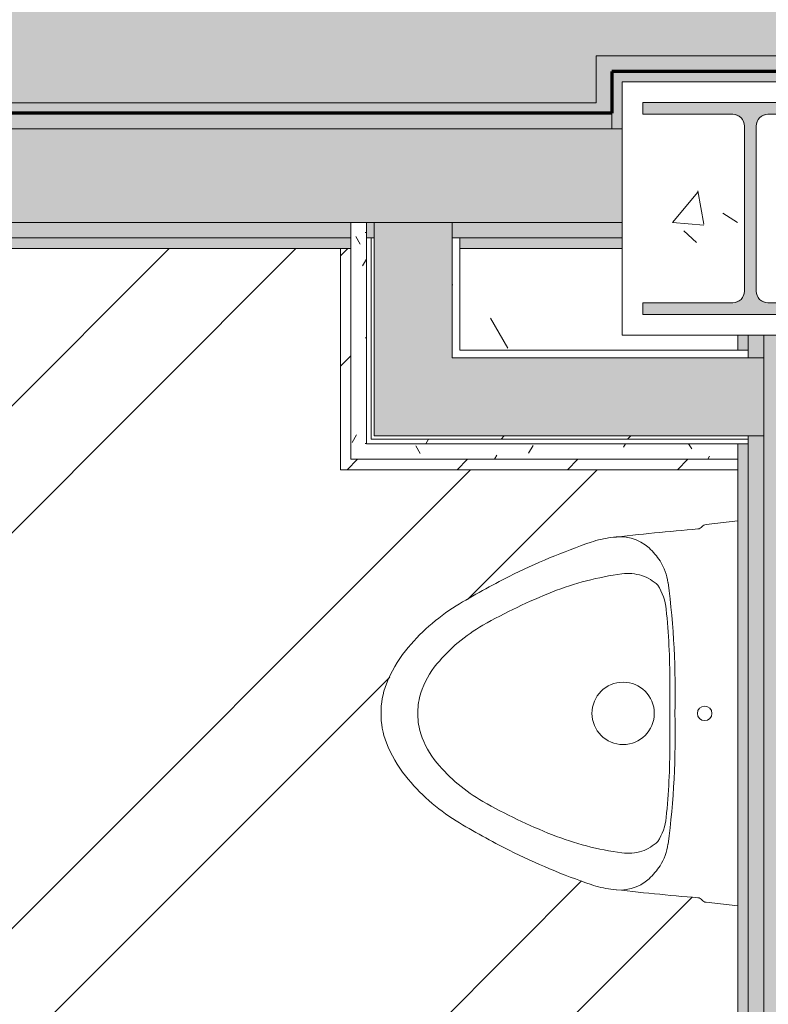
# Model space of a CAD drawing. Header units: millimetres. Extents: x -62758 to 78208, y -26429 to 33271.
# Tile 105 of 256: x -10746 to -10026, y -18370 to -17423. Entities that reach past the tile are written whole.
import ezdxf

# ---------------------------------------------------------------- set-up
doc = ezdxf.new("R2010")
doc.units = ezdxf.units.MM
for name, color, linetype, lineweight in [('A-DETL', 90, 'Continuous', 9), ('A-FLOR', 192, 'Continuous', 18), ('A-FLOR-PATT', 8, 'Continuous', 18), ('A-WALL', 113, 'Continuous', 18), ('A-WALL-PATT', 111, 'Continuous', 25), ('I-WALL', 2, 'Continuous', 18), ('P-SANR-FIXT', 6, 'Continuous', 9), ('S-COLS', 52, 'Continuous', 9)]:
    doc.layers.add(name, color=color, linetype=linetype, lineweight=lineweight)
pattern_1 = [(0, (0, 0), (406.4, 101.6), [33.528, -271.272, 33.528, -271.272, -1625.6]), (0, (0, 0), (406.4, 101.6), [-609.6, 33.528, -576.072, 33.528, -271.272, -711.2]), (0, (0, 0), (406.4, 101.6), [-1524, 33.528, -169.672, 33.528, -474.472]), (120, (152.4, 50.8), (-291.1882, 301.1527), [33.528, -271.272, 33.528, -271.272, -1625.6]), (120, (152.4, 50.8), (-291.1882, 301.1527), [-609.6, 33.528, -576.072, 33.528, -271.272, -711.2]), (120, (152.4, 50.8), (-291.1882, 301.1527), [-1524, 33.528, -169.672, 33.528, -474.472]), (240, (203.2, 254), (-115.2118, -402.7527), [33.528, -271.272, 33.528, -271.272, -1625.6]), (240, (203.2, 254), (-115.2118, -402.7527), [-609.6, 33.528, -576.072, 33.528, -271.272, -711.2]), (240, (203.2, 254), (-115.2118, -402.7527), [-1524, 33.528, -169.672, 33.528, -474.472])]
pattern_2 = [(45, (0, 0), (-251.447, 251.447), []), (45, (0, 381), (-251.447, 251.447), [])]
pattern_3 = [(45, (0, 0), (-53.033, 53.033), [])]
pattern_4 = [(0, (0, 0), (101.6, 25.4), [8.382, -67.818, 8.382, -67.818, -406.4]), (0, (0, 0), (101.6, 25.4), [-152.4, 8.382, -144.018, 8.382, -67.818, -177.8]), (0, (0, 0), (101.6, 25.4), [-381, 8.382, -42.418, 8.382, -118.618]), (120, (38.1, 12.7), (-72.797045, 75.28818), [8.382, -67.818, 8.382, -67.818, -406.4]), (120, (38.1, 12.7), (-72.797045, 75.28818), [-152.4, 8.382, -144.018, 8.382, -67.818, -177.8]), (120, (38.1, 12.7), (-72.797045, 75.28818), [-381, 8.382, -42.418, 8.382, -118.618]), (240, (50.8, 63.5), (-28.802955, -100.68818), [8.382, -67.818, 8.382, -67.818, -406.4]), (240, (50.8, 63.5), (-28.802955, -100.68818), [-152.4, 8.382, -144.018, 8.382, -67.818, -177.8]), (240, (50.8, 63.5), (-28.802955, -100.68818), [-381, 8.382, -42.418, 8.382, -118.618])]

# ---------------------------------------------------------------- blocks, each defined once
blk = doc.blocks.new('deca_mictorio-com-sifao-integrado_mictorio-medio_m_713 - M_713_17_Branco-4206251-PLANTA DE IMPERMEABILIZAÇÃO - TÉRREO')
at = {"layer": 'P-SANR-FIXT', "color": 133, "lineweight": 5}
for p, q in [((-10085.62, -17908.61), (-10054.95, -17905.13)), ((-10120.45, -18090.42), (-10120.45, -18060.42)), ((-10363.12, -18090.42), (-10363.12, -18089.05)), ((-10363.12, -18090.42), (-10363.12, -18091.79)), ((-10120.45, -18090.42), (-10120.45, -18120.42)), ((-10054.95, -18275.71), (-10085.62, -18272.22))]:
    blk.add_line(p, q, dxfattribs=at)
for centre, radius in [((-10165.45, -18090.42), 30), ((-10086.95, -18090.42), 7)]:
    blk.add_circle(centre, radius, dxfattribs=at)
for centre, radius, start, end in [((-9878.89, -20496.75), 2592.65, 94.74767, 96.60631), ((-10093.96, -17907.19), 5.82, 274.74767, 322.68674), ((-10085.01, -17914.01), 5.44, 96.4879, 142.68674), ((-9987.17, -18535.35), 644.58, 108.93745, 116.52605), ((-10166.63, -18012.33), 91.62, 96.60631, 108.93745), ((-10168.55, -17962.1), 41.69, 47.67191, 101.93149), ((-10182.89, -17977.84), 62.99, 32.74859, 47.67191), ((-10172.78, -17971.34), 50.96, 7.59272, 32.74859), ((-9974.04, -18561.65), 673.98, 116.52605, 121.50548), ((-10128.04, -18241.45), 287.9, 97.70358, 111.49634), ((-10160.79, -17999.35), 43.59, 72.17738, 97.70358), ((-10159.34, -17994.86), 38.88, 45.60804, 72.17738), ((-10904.31, -18068.85), 788.97, 358.43372, 7.59272), ((-10043.65, -18455.72), 518.2, 111.49634, 119.71), ((-10175.21, -17995.32), 51.5, 5.7291, 33.25986), ((-10228.67, -18146.24), 186.73, 121.50548, 141.56269), ((-10824.08, -18060.42), 703.62, 0, 5.7291), ((-10220.32, -18146.11), 161.72, 119.71, 140.30001), ((-10275.81, -18108.83), 126.55, 141.56269, 158.35097), ((-10279.02, -18097.38), 85.43, 140.30001, 161.88422), ((-10326.21, -18088.82), 72.32, 158.35097, 181.26675), ((-10304.48, -18089.05), 58.64, 161.88422, 180), ((-10326.21, -18092.02), 72.32, 178.73325, 201.64903), ((-10304.48, -18091.79), 58.64, 180, 198.11578), ((-10904.31, -18111.98), 788.97, 352.40728, 1.56628), ((-10279.02, -18083.46), 85.43, 198.11578, 219.69999), ((-10275.81, -18072.01), 126.55, 201.64903, 218.43731), ((-10824.08, -18120.42), 703.62, 354.2709, 0), ((-10220.32, -18034.73), 161.72, 219.69999, 240.29), ((-10228.67, -18034.6), 186.73, 218.43731, 238.49452), ((-10043.65, -17725.11), 518.2, 240.29, 248.50366), ((-10175.21, -18185.52), 51.5, 326.74014, 354.2709), ((-9974.04, -17619.18), 673.98, 238.49452, 243.47395), ((-10128.04, -17939.38), 287.9, 248.50366, 262.29642), ((-10159.34, -18185.98), 38.88, 287.82262, 314.39196), ((-10172.78, -18209.5), 50.96, 327.25141, 352.40728), ((-9987.17, -17645.49), 644.58, 243.47395, 251.06255), ((-10160.79, -18181.49), 43.59, 262.29642, 287.82262), ((-10182.89, -18202.99), 62.99, 312.32809, 327.25141), ((-10166.63, -18168.51), 91.62, 251.06255, 263.39369), ((-10168.55, -18218.74), 41.69, 258.06851, 312.32809), ((-9878.89, -15684.09), 2592.65, 263.39369, 265.25233), ((-10093.96, -18273.64), 5.82, 37.31326, 85.25233), ((-10085.01, -18266.82), 5.44, 217.31326, 263.5121)]:
    blk.add_arc(centre, radius, start, end, dxfattribs=at)
blk = doc.blocks.new('_ARQPWR_Pilar perfil I - _TP9-5763038-PLANTA DE IMPERMEABILIZAÇÃO - TÉRREO')
at = {"layer": 'S-COLS', "lineweight": 5}
blk.add_hatch(color=256, dxfattribs=at).paths.add_polyline_path([(103.5, -102), (103.04, -90.7), (16.95, -90.7), (8.96, -87.39), (5.65, -79.4), (5.65, 79.4), (8.96, 87.39), (16.95, 90.7), (103.5, 90.7), (103.04, 102), (-103.5, 102), (-103.5, 90.7), (-16.95, 90.7), (-8.93, 87.32), (-5.65, 79.4), (-5.65, -79.4), (-8.96, -87.39), (-16.95, -90.7), (-103.5, -90.7), (-103.5, -102), (103.04, -102)])
at = {"layer": 'S-COLS', "color": 130, "lineweight": 5}
for p, q in [((103.5, 102), (-103.5, 102)), ((-103.5, 102), (-103.5, 90.7)), ((103.5, 90.7), (103.5, 102)), ((-103.5, 90.7), (-16.95, 90.7)), ((16.95, 90.7), (103.5, 90.7)), ((-5.65, 79.4), (-5.65, -79.4)), ((5.65, -79.4), (5.65, 79.4)), ((-16.95, -90.7), (-103.5, -90.7)), ((-103.5, -90.7), (-103.5, -102)), ((103.5, -90.7), (16.95, -90.7)), ((103.5, -102), (103.5, -90.7)), ((-103.5, -102), (103.5, -102))]:
    blk.add_line(p, q, dxfattribs=at)
for centre, start, end in [((-16.95, 79.4), 0, 90), ((16.95, 79.4), 90, 180), ((-16.95, -79.4), 270, 0), ((16.95, -79.4), 180, 270)]:
    blk.add_arc(centre, 11.3, start, end, dxfattribs=at)
blk = doc.blocks.new('FX-PNC-PILAR-TP122 - FX-PNC-PILAR-TP01-5762289-PLANTA DE IMPERMEABILIZAÇÃO - TÉRREO')
at = {"layer": 'S-COLS', "lineweight": 5}
h = blk.add_hatch(dxfattribs=at)
h.set_pattern_fill('FP_293', color=256, style=0, pattern_type=2)
h.set_pattern_definition([(50, (163324.47, 2170.5), (364.368, -31.8783), [38.1, -419.1]), (355, (163324.47, 2170.5), (-70.486, 382.113), [30.48, -335.28]), (100.451, (163354.83, 2167.86), (293.885, 350.2334), [32.38, -356.18]), (46.184, (163324.47, 2272.1), (542.158, -84.086), [57.15, -628.65]), (96.636, (163369.65, 2265.1), (474.805, 494.855), [48.57, -534.27]), (351.184, (163324.47, 2272.1), (474.81, 494.85), [45.72, -502.92]), (21, (163375.27, 2246.7), (303.2285, -204.5305), [38.1, -419.1]), (326, (163375.27, 2246.7), (123.604, 368.376), [30.48, -335.28]), (71.451, (163400.54, 2229.67), (426.834, 163.843), [32.38, -356.18]), (37.5, (163324.47, 2170.51), (6.17665, 169.11015), [16.764, -314.452, 16.764, -323.596, -336.55]), (37.5, (163324.47, 2170.51), (6.17665, 169.11015), [-671.576, 16.764, -319.786]), (7.5, (163324.47, 2170.51), (133.6389, 200.3615), [16.764, -177.292, 16.764, -306.832, -128.27]), (7.5, (163324.47, 2170.51), (133.6389, 200.3615), [-517.652, 16.764, -111.506]), (327.5, (163211.19, 2170.51), (271.1818, -11.4584), [16.764, -110.236, 16.764, -905.256]), (327.5, (163211.19, 2170.51), (271.1818, -11.4584), [-143.764, -379.476, 16.764, -509.016]), (317.5, (163160.39, 2170.51), (296.2585, 50.8528), [16.764, -148.336, 16.764, -246.38, -373.38]), (317.5, (163160.39, 2170.51), (296.2585, 50.8528), [-428.244, 16.764, -356.616])])
h.paths.add_polyline_path([(153157.99, -15556.11), (153404.99, -15556.11), (153404.99, -15312.11), (153157.99, -15312.11), (153157.99, -15536.11)])
h.paths.add_polyline_path([(153382.02, -15536.11), (153177.99, -15536.11), (153177.99, -15524.81), (153264.54, -15524.81), (153273.07, -15520.18), (153275.84, -15513.51), (153275.84, -15354.71), (153272.53, -15346.72), (153264.54, -15343.41), (153177.99, -15343.41), (153177.99, -15332.11), (153384.99, -15332.49), (153384.52, -15343.41), (153298.44, -15343.41), (153290.42, -15346.79), (153287.14, -15357.6), (153287.14, -15513.51), (153290.44, -15521.5), (153298.44, -15524.81), (153384.99, -15524.81), (153384.44, -15536.11)])
at = {"layer": 'S-COLS', "color": 130, "lineweight": 5}
for p, q in [((153157.99, -15312.11), (153157.99, -15332.4)), ((153404.99, -15312.11), (153157.99, -15312.11)), ((153404.99, -15357.4), (153404.99, -15312.11)), ((153157.99, -15332.4), (153157.99, -15357.4)), ((153157.99, -15357.4), (153157.99, -15447.4)), ((153404.99, -15402.4), (153404.99, -15357.4)), ((153404.99, -15447.4), (153404.99, -15402.4)), ((153157.99, -15447.4), (153157.99, -15462.4)), ((153404.99, -15556.11), (153404.99, -15447.4)), ((153157.99, -15462.4), (153157.99, -15472.4)), ((153157.99, -15472.4), (153157.99, -15556.11)), ((153157.99, -15556.11), (153269.52, -15556.11)), ((153269.52, -15556.11), (153279.52, -15556.11)), ((153279.52, -15556.11), (153294.52, -15556.11)), ((153294.52, -15556.11), (153384.52, -15556.11)), ((153384.52, -15556.11), (153404.99, -15556.11))]:
    blk.add_line(p, q, dxfattribs=at)
blk = doc.blocks.new('BE-PMSa-MOD-ARQ-ESCOLA-EX-000-R_0056_rvt-1-PLANTA DE IMPERMEABILIZAÇÃO - TÉRREO')
at = {"layer": 'A-FLOR-PATT', "lineweight": 5}
h = blk.add_hatch(dxfattribs=at)
h.set_pattern_fill('FP_78', color=133, style=0, pattern_type=2)
h.set_pattern_definition([(50, (0, 0), (182.1847, -15.9391), [19.05, -209.55]), (355, (0, 0), (-35.2424, 191.0566), [15.24, -167.64]), (100.451, (15.18, -1.33), (146.9425, 175.1167), [16.19, -178.09]), (46.184, (0, 50.8), (271.0789, -42.0433), [28.575, -314.325]), (96.636, (22.6, 47.3), (237.4025, 247.4272), [24.285, -267.135]), (351.184, (0, 50.8), (237.4046, 247.425), [22.86, -251.46]), (21, (25.4, 38.1), (151.6149, -102.2655), [19.05, -209.55]), (326, (25.4, 38.1), (61.8024, 184.1877), [15.24, -167.64]), (71.451, (38.03, 29.58), (213.4171, 81.9214), [16.19, -178.09]), (37.5, (0, 0), (3.08832, 84.55508), [8.382, -157.226, 8.382, -161.798, -168.275]), (37.5, (0, 0), (3.08832, 84.55508), [-335.788, 8.382, -159.893]), (7.5, (0, 0), (66.81944, 100.18075), [8.382, -88.646, 8.382, -153.416, -64.135]), (7.5, (0, 0), (66.81944, 100.18075), [-258.826, 8.382, -55.753]), (327.5, (-56.64, 0), (135.59049, -5.72891), [8.382, -55.118, 8.382, -189.738, -262.89]), (327.5, (-56.64, 0), (135.59049, -5.72891), [-261.62, 8.382, -254.508]), (317.5, (-82.04, 0), (148.1289, 25.42676), [8.382, -74.168, 8.382, -123.19, -186.69]), (317.5, (-82.04, 0), (148.1289, 25.42676), [-214.122, 8.382, -178.308])])
h.paths.add_polyline_path([(-14683.36, -19452.92), (-14034.55, -19452.92), (-14034.55, -18762.92), (-14049.55, -18762.92), (-14049.55, -18712.92), (-14034.55, -18712.92), (-14034.55, -17872.92), (-14049.55, -17872.92), (-14049.55, -17822.92), (-14034.55, -17822.92), (-14034.55, -17502.92), (-10191.49, -17502.92), (-10191.49, -17457.62), (-9894.95, -17457.62), (-9894.95, -15747.12), (-26582.05, -15747.12), (-26582.05, -15809.37), (-26571.55, -15809.37), (-26569.55, -15811.37), (-26569.55, -15869.37), (-26582.05, -15869.37), (-26582.05, -17386.87), (-26569.55, -17386.87), (-26569.55, -17444.87), (-26571.55, -17446.87), (-26582.05, -17446.87), (-26582.05, -17457.62), (-26480.31, -17457.62), (-26480.31, -17502.92), (-24439.86, -17502.92), (-24439.86, -17497.92), (-24369.86, -17497.92), (-24369.86, -17502.92), (-23329.86, -17502.92), (-23329.86, -17497.92), (-23259.86, -17497.92), (-23259.86, -17502.92), (-23179.55, -17502.92), (-23179.55, -17532.92), (-23143.7, -17532.16), (-23143.7, -17457.62), (-22846.7, -17458.34), (-22846.7, -17502.92), (-22844.7, -17502.62), (-22844.7, -17497.92), (-22794.7, -17497.92), (-22794.7, -17502.92), (-21954.7, -17502.92), (-21954.7, -17497.92), (-21904.7, -17497.92), (-21904.7, -17502.92), (-16744.55, -17502.92), (-16744.55, -17532.92), (-16661.56, -17532.92), (-16661.56, -17457.62), (-16364.56, -17457.62), (-16364.56, -17751.62), (-16604.55, -17751.62), (-16604.55, -17831.62), (-16589.55, -17831.62), (-16589.55, -17881.62), (-16604.55, -17881.62), (-16604.55, -18721.62), (-16589.55, -18721.62), (-16589.55, -18771.62), (-16604.55, -18771.62), (-16604.55, -19452.92), (-16534.29, -19452.92), (-16534.29, -19437.92), (-16464.29, -19437.92), (-16464.29, -19452.92), (-16454.29, -19452.92), (-16454.55, -18752.92), (-16464.29, -18752.92), (-16464.29, -18741.92), (-16484.3, -18741.92), (-16484.3, -18852.92), (-16503.3, -18852.92), (-16503.3, -18722.92), (-16464.29, -18722.92), (-16464.29, -18712.92), (-16454.55, -18712.92), (-16454.55, -17901.62), (-16214.56, -17901.62), (-16214.56, -17307.62), (-16811.56, -17307.62), (-16811.56, -17357.92), (-22691.56, -17357.92), (-22691.56, -17307.62), (-23293.7, -17307.62), (-23293.7, -17362.62), (-26328.7, -17362.62), (-26328.7, -17307.62), (-26432.05, -17307.62), (-26432.05, -15897.12), (-10044.55, -15897.12), (-10044.55, -17307.62), (-10341.49, -17307.62), (-10341.49, -17352.92), (-14184.55, -17352.92), (-14184.55, -19302.92), (-16424.29, -19302.92), (-16424.29, -19452.92), (-15664.29, -19452.92), (-15664.29, -19437.92), (-15594.29, -19437.92), (-15594.29, -19452.92), (-14685.13, -19452.92)])
h = blk.add_hatch(dxfattribs=at)
h.set_pattern_fill('FP_4', color=215, style=0, pattern_type=2)
h.set_pattern_definition([(0, (0, 0), (812.8, 203.2), [33.528, -576.072, 33.528, -576.072, -3251.2]), (0, (0, 0), (812.8, 203.2), [-1219.2, 33.528, -1185.672, 33.528, -576.072, -1422.4]), (0, (0, 0), (812.8, 203.2), [-3048, 33.528, -372.872, 33.528, -982.472]), (120, (304.8, 101.6), (-582.3764, 602.3054), [33.528, -576.072, 33.528, -576.072, -3251.2]), (120, (304.8, 101.6), (-582.3764, 602.3054), [-1219.2, 33.528, -1185.672, 33.528, -576.072, -1422.4]), (120, (304.8, 101.6), (-582.3764, 602.3054), [-3048, 33.528, -372.872, 33.528, -982.472]), (240, (406.4, 508), (-230.4236, -805.5054), [33.528, -576.072, 33.528, -576.072, -3251.2]), (240, (406.4, 508), (-230.4236, -805.5054), [-1219.2, 33.528, -1185.672, 33.528, -576.072, -1422.4]), (240, (406.4, 508), (-230.4236, -805.5054), [-3048, 33.528, -372.872, 33.528, -982.472])])
h.paths.add_polyline_path([(-23334.55, -23172.92), (-23179.55, -23172.92), (-23179.55, -23012.92), (-23334.55, -23012.92), (-23334.55, -23049.74)])
h.paths.add_polyline_path([(-17234.55, -19597.92), (-16749.55, -19597.92), (-16749.55, -19592.92), (-16744.55, -19592.92), (-16744.55, -19447.92), (-17234.55, -19447.92), (-17234.55, -19533.05)])
h.paths.add_polyline_path([(-13404.55, -19597.92), (-13404.55, -19447.92), (-13894.55, -19447.92), (-13894.55, -19592.92), (-13889.55, -19592.92), (-13889.55, -19597.92), (-13426.58, -19597.92)])
h.paths.add_polyline_path([(-13464.08, -19533.05), (-13473.79, -19531.78), (-13482.83, -19528.03), (-13490.6, -19522.07), (-13496.56, -19514.3), (-13500.3, -19505.26), (-13501.58, -19495.55), (-13500.3, -19485.85), (-13496.56, -19476.8), (-13490.6, -19469.04), (-13482.83, -19463.08), (-13473.79, -19459.33), (-13464.08, -19458.05), (-13454.37, -19459.33), (-13445.33, -19463.08), (-13437.56, -19469.04), (-13431.6, -19476.8), (-13427.86, -19485.85), (-13426.58, -19495.55), (-13427.86, -19505.26), (-13431.6, -19514.3), (-13437.56, -19522.07), (-13445.33, -19528.03), (-13454.37, -19531.78)])
h.paths.add_polyline_path([(-17179.08, -19533.05), (-17188.79, -19531.78), (-17197.83, -19528.03), (-17205.6, -19522.07), (-17211.56, -19514.3), (-17215.3, -19505.26), (-17216.58, -19495.55), (-17215.3, -19485.85), (-17211.56, -19476.8), (-17205.6, -19469.04), (-17197.83, -19463.08), (-17188.79, -19459.33), (-17179.08, -19458.05), (-17169.37, -19459.33), (-17160.33, -19463.08), (-17152.56, -19469.04), (-17146.6, -19476.8), (-17142.86, -19485.85), (-17141.58, -19495.55), (-17142.86, -19505.26), (-17146.6, -19514.3), (-17152.56, -19522.07), (-17160.33, -19528.03), (-17169.37, -19531.78)])
h.paths.add_polyline_path([(-10054.95, -17740.92), (-10054.95, -17726.62), (-10166.49, -17726.62), (-10166.49, -17642.92), (-10322.65, -17642.92), (-10322.65, -17740.92), (-10059.94, -17740.92)])
h.paths.add_polyline_path([(-16707.05, -17540.42), (-16661.56, -17539.5), (-16661.56, -17532.92), (-16744.55, -17532.92), (-16744.55, -17540.42)])
h.paths.add_polyline_path([(-23152.7, -17540.42), (-23143.7, -17540.42), (-23143.7, -17532.92), (-23179.55, -17532.92), (-23179.55, -17540.42), (-23159.86, -17540.42)])
h.paths.add_polyline_path([(-26597.05, -17423.12), (-26582.05, -17423.12), (-26582.05, -17390.37), (-26627.05, -17390.37), (-26627.05, -17386.87), (-26582.05, -17386.87), (-26582.05, -15869.37), (-26627.05, -15869.37), (-26627.05, -15865.87), (-26582.05, -15865.87), (-26582.05, -15843.12), (-26737.05, -15843.12), (-26737.05, -15857.62), (-26669.05, -15857.62), (-26669.05, -15865.62), (-26695.05, -15865.62), (-26695.05, -15869.62), (-26669.05, -15869.62), (-26669.05, -15889.62), (-26737.05, -15889.62), (-26737.05, -17376.62), (-26669.05, -17376.62), (-26669.05, -17396.87), (-26695.05, -17396.87), (-26695.05, -17400.62), (-26669.05, -17400.62), (-26669.05, -17408.62), (-26737.05, -17408.62), (-26737.05, -17423.12), (-26623.16, -17423.12)])
at = {"layer": 'A-WALL'}
for points in [[(-10191.49, -17502.92), (-10176.49, -17502.92), (-10176.49, -17457.62), (-10191.49, -17457.62), (-10191.49, -17482.62)], [(-10159.52, -17472.62), (-9909.49, -17472.43), (-9909.49, -17457.62), (-10176.49, -17457.62), (-10176.49, -17472.62), (-10166.49, -17472.62)], [(-14024.55, -17512.92), (-10176.49, -17512.92), (-10176.49, -17502.92), (-14034.55, -17502.92)]]:
    blk.add_hatch(color=61, dxfattribs=at).paths.add_polyline_path(points)
at = {"layer": 'A-WALL', "lineweight": 5}
for points in [[(-10166.49, -17527.92), (-10166.49, -17472.62), (-10176.49, -17472.62), (-10176.49, -17527.92)], [(-10166.49, -17482.62), (-9919.49, -17482.62), (-9919.49, -17472.62), (-10166.49, -17472.62)], [(-10176.49, -17527.92), (-10176.49, -17512.92), (-14024.55, -17512.92), (-14009.55, -17527.92), (-10341.49, -17527.92)]]:
    blk.add_hatch(color=9, dxfattribs=at).paths.add_polyline_path(points)
h = blk.add_hatch(color=9, dxfattribs=at)
h.paths.add_polyline_path([(-10176.49, -17632.92), (-10166.49, -17632.92), (-10166.49, -17617.92), (-10330.15, -17617.92), (-10330.15, -17632.92), (-10189.49, -17632.92)])
h.paths.add_polyline_path([(-12964.55, -17632.92), (-10427.65, -17632.92), (-10427.65, -17617.92), (-12964.55, -17617.92), (-12964.55, -17620.58)])
h.paths.add_polyline_path([(-10408.15, -17632.92), (-10405.15, -17632.92), (-10405.15, -17617.92), (-10412.65, -17617.92), (-10412.65, -17632.92)])
h.paths.add_polyline_path([(-13894.55, -17632.92), (-12994.55, -17632.92), (-12994.55, -17617.92), (-13919.55, -17617.92), (-13904.55, -17632.92)])
h = blk.add_hatch(color=50, dxfattribs=at)
h.paths.add_polyline_path([(-10176.49, -17642.92), (-10166.49, -17642.92), (-10166.49, -17632.92), (-10322.65, -17632.92), (-10322.65, -17642.92), (-10218.57, -17642.92)])
h.paths.add_polyline_path([(-10437.65, -17642.92), (-10427.65, -17642.34), (-10427.65, -17632.92), (-12964.55, -17632.92), (-12964.55, -17642.92), (-10625.49, -17642.92)])
h.paths.add_polyline_path([(-13894.55, -17642.92), (-12994.55, -17642.92), (-12994.55, -17632.92), (-13904.55, -17632.92)])
at = {"layer": 'A-WALL'}
h = blk.add_hatch(color=10, dxfattribs=at)
h.paths.add_polyline_path([(-10054.88, -23030.11), (-10044.95, -23030.11), (-10044.95, -22267.92), (-10054.95, -22267.92), (-10054.95, -23030.11)])
h.paths.add_polyline_path([(-10051.06, -22237.92), (-10044.95, -22237.92), (-10044.95, -21342.92), (-10054.95, -21342.92), (-10054.95, -22237.92)])
h.paths.add_polyline_path([(-10044.95, -21312.92), (-10044.95, -20417.92), (-10054.95, -20417.92), (-10054.95, -21312.92), (-10046.6, -21312.92)])
h.paths.add_polyline_path([(-10044.95, -20387.92), (-10044.95, -19492.92), (-10054.95, -19492.92), (-10054.95, -20387.92)])
h.paths.add_polyline_path([(-10054.95, -19462.92), (-10044.95, -19462.92), (-10044.95, -18567.92), (-10054.95, -18567.92), (-10054.95, -19220.8)])
h.paths.add_polyline_path([(-10044.95, -18537.92), (-10044.95, -17830.92), (-10054.95, -17830.92), (-10054.95, -18537.92)])
h.paths.add_polyline_path([(-10054.95, -17740.92), (-10044.95, -17740.92), (-10044.95, -17726.62), (-10054.95, -17726.62)])
at = {"layer": 'A-WALL', "lineweight": 5}
h = blk.add_hatch(color=9, dxfattribs=at)
h.paths.add_polyline_path([(-10029.95, -23030.11), (-10029.95, -22267.92), (-10044.95, -22267.92), (-10044.95, -23030.11)])
h.paths.add_polyline_path([(-10044.95, -22237.92), (-10029.95, -22237.92), (-10029.95, -21342.92), (-10044.95, -21342.92), (-10044.95, -21518.16)])
h.paths.add_polyline_path([(-10029.95, -21312.92), (-10029.95, -20417.92), (-10044.95, -20417.92), (-10044.95, -21312.92)])
h.paths.add_polyline_path([(-10042.15, -20387.92), (-10029.95, -20387.92), (-10029.95, -19492.92), (-10044.95, -19492.92), (-10044.95, -20387.92)])
h.paths.add_polyline_path([(-10044.95, -19462.92), (-10029.95, -19462.92), (-10029.95, -18567.92), (-10044.95, -18567.92), (-10044.95, -19220.8)])
h.paths.add_polyline_path([(-10029.95, -18537.92), (-10029.95, -17823.42), (-10044.95, -17823.42), (-10044.95, -18537.92), (-10033.24, -18537.92)])
h.paths.add_polyline_path([(-10029.95, -17748.42), (-10029.95, -17726.62), (-10044.95, -17726.62), (-10044.95, -17748.42)])
at = {"layer": 'A-WALL-PATT', "lineweight": 5}
h = blk.add_hatch(color=251, dxfattribs=at)
h.paths.add_polyline_path([(-13690.88, -17617.92), (-10166.49, -17617.92), (-10166.49, -17527.92), (-14009.35, -17528.12), (-13919.55, -17617.92), (-13894.55, -17617.92)])
h.paths.add_polyline_path([(-9909.95, -17617.92), (-9909.49, -17617.92), (-9909.49, -17527.92), (-9919.49, -17527.92), (-9919.49, -17617.92)])
h = blk.add_hatch(dxfattribs=at)
h.set_pattern_fill('FP_108', color=215, style=0, pattern_type=2)
h.set_pattern_definition(pattern_4)
h.paths.add_polyline_path([(-10412.65, -17830.92), (-10412.65, -17617.92), (-10427.65, -17617.92), (-10427.65, -17830.92)])
for color, points in [(254, [(-10405.15, -17823.42), (-10330.15, -17823.42), (-10330.15, -17617.92), (-10405.15, -17617.92), (-10405.15, -17748.42)]), (251, [(-10029.95, -23045.11), (-9939.95, -23045.11), (-9939.95, -17726.62), (-10029.95, -17726.62), (-10029.95, -23039.65)]), (254, [(-10029.95, -17823.42), (-10029.95, -17748.42), (-10330.15, -17748.42), (-10330.15, -17823.42), (-10044.95, -17823.42)])]:
    blk.add_hatch(color=color, dxfattribs=at).paths.add_polyline_path(points)
h = blk.add_hatch(dxfattribs=at)
h.set_pattern_fill('FP_73', color=255, style=0, pattern_type=2)
h.set_pattern_definition(pattern_1)
h.paths.add_polyline_path([(-10322.65, -17748.42), (-10322.65, -17632.92), (-10330.15, -17633.64), (-10330.15, -17748.42)])
h = blk.add_hatch(dxfattribs=at)
h.set_pattern_fill('FP_107', color=252, style=0, pattern_type=2)
h.set_pattern_definition(pattern_3)
h.paths.add_polyline_path([(-10427.65, -17845.92), (-10427.65, -17642.92), (-10437.65, -17642.92), (-10437.65, -17845.92)])
h = blk.add_hatch(dxfattribs=at)
h.set_pattern_fill('FP_108', color=215, style=0, pattern_type=2)
h.set_pattern_definition(pattern_4)
h.paths.add_polyline_path([(-10055.15, -17845.92), (-10055.15, -17830.92), (-10427.65, -17830.92), (-10427.65, -17845.92), (-10114.59, -17845.92)])
h = blk.add_hatch(dxfattribs=at)
h.set_pattern_fill('FP_73', color=255, style=0, pattern_type=2)
h.set_pattern_definition(pattern_1)
h.paths.add_polyline_path([(-10330.9, -17830.92), (-10055.15, -17830.92), (-10055.15, -17826.42), (-10408.15, -17826.54), (-10408.15, -17830.92), (-10389.38, -17830.92)])
h.paths.add_polyline_path([(-10044.95, -17830.92), (-10044.95, -17826.42), (-10054.95, -17826.42), (-10054.41, -17830.92)])
h = blk.add_hatch(dxfattribs=at)
h.set_pattern_fill('FP_1', color=31, style=0, pattern_type=2)
h.set_pattern_definition(pattern_2)
h.paths.add_polyline_path([(-10114.59, -17826.42), (-10044.95, -17826.42), (-10044.95, -17823.42), (-10405.15, -17823.42), (-10405.15, -17826.42), (-10166.49, -17826.42)])
h = blk.add_hatch(dxfattribs=at)
h.set_pattern_fill('FP_107', color=252, style=0, pattern_type=2)
h.set_pattern_definition(pattern_3)
h.paths.add_polyline_path([(-10114.59, -17855.92), (-10055.15, -17855.92), (-10055.15, -17845.92), (-10437.65, -17845.92), (-10437.65, -17855.92), (-10166.49, -17855.92)])
at = {"layer": 'A-WALL', "color": 90, "lineweight": 9}
for p, q in [((-10191.49, -17457.62), (-10191.49, -17502.92)), ((-10176.49, -17457.62), (-10191.49, -17457.62)), ((-10166.49, -17457.62), (-10176.49, -17457.62)), ((-9919.49, -17457.62), (-10166.49, -17457.62)), ((-10166.49, -17482.62), (-9919.49, -17482.62)), ((-10166.49, -17502.92), (-10166.49, -17482.62)), ((-10191.49, -17502.92), (-14034.55, -17502.92)), ((-12964.55, -17642.92), (-10437.65, -17642.92)), ((-10437.65, -17642.92), (-10437.65, -17830.92)), ((-10322.65, -17642.92), (-10166.49, -17642.92)), ((-10054.95, -17726.62), (-10054.95, -17740.92)), ((-10437.65, -17830.92), (-10437.65, -17845.92)), ((-10055.15, -17855.92), (-10055.15, -17830.92)), ((-10054.95, -17830.92), (-10054.95, -18537.92)), ((-10437.65, -17845.92), (-10437.65, -17855.92)), ((-10437.65, -17855.92), (-10055.15, -17855.92))]:
    blk.add_line(p, q, dxfattribs=at)
at = {"layer": 'A-WALL', "color": 130, "lineweight": 5}
for p, q in [((-10176.49, -17472.62), (-10166.49, -17472.62)), ((-10176.49, -17502.92), (-10176.49, -17472.62)), ((-10166.49, -17472.62), (-9919.49, -17472.62)), ((-10176.49, -17512.92), (-10176.49, -17502.92)), ((-14024.55, -17512.92), (-10176.49, -17512.92)), ((-10176.49, -17527.92), (-10176.49, -17512.92)), ((-14009.55, -17527.92), (-10176.49, -17527.92)), ((-10176.49, -17527.92), (-10166.49, -17527.92)), ((-10166.49, -17527.92), (-10176.49, -17527.92)), ((-12964.55, -17617.92), (-10427.65, -17617.92)), ((-10427.65, -17617.92), (-10412.65, -17617.92)), ((-10427.65, -17617.92), (-10412.65, -17617.92)), ((-10427.65, -17632.92), (-10427.65, -17617.92)), ((-10412.65, -17617.92), (-10405.15, -17617.92)), ((-10412.65, -17632.92), (-10412.65, -17617.92)), ((-10405.15, -17617.92), (-10330.15, -17617.92)), ((-10405.15, -17617.92), (-10330.15, -17617.92)), ((-10405.15, -17632.92), (-10405.15, -17617.92)), ((-10330.15, -17617.92), (-10166.49, -17617.92)), ((-10330.15, -17632.92), (-10330.15, -17617.92)), ((-12964.55, -17632.92), (-10427.65, -17632.92)), ((-10427.65, -17642.92), (-10427.65, -17632.92)), ((-10412.65, -17632.92), (-10408.15, -17632.92)), ((-10412.65, -17632.92), (-10408.15, -17632.92)), ((-10412.65, -17642.92), (-10412.65, -17632.92)), ((-10412.65, -17642.92), (-10412.65, -17632.92)), ((-10408.15, -17632.92), (-10405.15, -17632.92)), ((-10408.15, -17642.92), (-10408.15, -17632.92)), ((-10408.15, -17632.92), (-10405.15, -17632.92)), ((-10405.15, -17642.92), (-10405.15, -17632.92)), ((-10330.15, -17632.92), (-10322.65, -17632.92)), ((-10330.15, -17632.92), (-10322.65, -17632.92)), ((-10330.15, -17642.92), (-10330.15, -17632.92)), ((-10322.65, -17632.92), (-10166.49, -17632.92)), ((-10322.65, -17642.92), (-10322.65, -17632.92)), ((-10427.65, -17642.92), (-10437.65, -17642.92)), ((-10427.65, -17642.92), (-10427.65, -17830.92)), ((-10412.65, -17642.92), (-10412.65, -17830.92)), ((-10412.65, -17830.92), (-10412.65, -17642.92)), ((-10408.15, -17826.42), (-10408.15, -17642.92)), ((-10405.15, -17823.42), (-10405.15, -17642.92)), ((-10330.15, -17748.42), (-10330.15, -17642.92)), ((-10044.95, -17740.92), (-10044.95, -17726.62)), ((-10029.95, -17748.42), (-10029.95, -17726.62)), ((-10044.95, -17740.92), (-10054.95, -17740.92)), ((-10044.95, -17748.42), (-10044.95, -17740.92)), ((-10044.95, -17740.92), (-10044.95, -17748.42)), ((-10322.65, -17748.42), (-10330.15, -17748.42)), ((-10054.95, -17748.42), (-10322.65, -17748.42)), ((-10044.95, -17748.42), (-10054.95, -17748.42)), ((-10029.95, -17748.42), (-10044.95, -17748.42)), ((-10029.95, -17823.42), (-10029.95, -17748.42)), ((-10029.95, -17748.42), (-10029.95, -17823.42)), ((-10427.65, -17845.92), (-10427.65, -17830.92)), ((-10412.65, -17830.92), (-10408.15, -17830.92)), ((-10408.15, -17830.92), (-10412.65, -17830.92)), ((-10405.15, -17826.42), (-10408.15, -17826.42)), ((-10322.65, -17830.92), (-10408.15, -17830.92)), ((-10330.15, -17823.42), (-10405.15, -17823.42)), ((-10322.65, -17826.42), (-10405.15, -17826.42)), ((-10322.65, -17823.42), (-10330.15, -17823.42)), ((-10054.95, -17823.42), (-10322.65, -17823.42)), ((-10054.95, -17826.42), (-10322.65, -17826.42)), ((-10322.65, -17830.92), (-10055.15, -17830.92)), ((-10055.15, -17830.92), (-10322.65, -17830.92)), ((-10044.95, -17823.42), (-10054.95, -17823.42)), ((-10044.95, -17826.42), (-10054.95, -17826.42)), ((-10044.95, -17830.92), (-10054.95, -17830.92)), ((-10044.95, -17826.42), (-10044.95, -17823.42)), ((-10029.95, -17823.42), (-10044.95, -17823.42)), ((-10044.95, -17823.42), (-10044.95, -17826.42)), ((-10044.95, -17830.92), (-10044.95, -17826.42)), ((-10044.95, -17826.42), (-10044.95, -17830.92)), ((-10044.95, -18537.92), (-10044.95, -17830.92)), ((-10029.95, -18537.92), (-10029.95, -17823.42)), ((-10055.15, -17845.92), (-10427.65, -17845.92))]:
    blk.add_line(p, q, dxfattribs=at)
at = {"layer": 'A-WALL', "color": 170, "lineweight": 5}
for p, q in [((-10166.49, -17617.92), (-10166.49, -17527.92)), ((-10166.49, -17632.92), (-10166.49, -17617.92)), ((-10166.49, -17642.92), (-10166.49, -17632.92)), ((-10044.95, -17726.62), (-10054.95, -17726.62)), ((-10029.95, -17726.62), (-10044.95, -17726.62)), ((-9939.95, -17726.62), (-10029.95, -17726.62))]:
    blk.add_line(p, q, dxfattribs=at)
at = {"layer": 'I-WALL', "color": 90, "lineweight": 9}
for p, q in [((-10322.65, -17740.92), (-10322.65, -17642.92)), ((-10054.95, -17740.92), (-10322.65, -17740.92)), ((-10055.15, -17830.92), (-10054.95, -17830.92))]:
    blk.add_line(p, q, dxfattribs=at)
at = {"layer": 'P-SANR-FIXT', "color": 170, "lineweight": 5}
blk.add_blockref('deca_mictorio-com-sifao-integrado_mictorio-medio_m_713 - M_713_17_Branco-4206251-PLANTA DE IMPERMEABILIZAÇÃO - TÉRREO', (0, 0), dxfattribs=at)
at = {"layer": 'S-COLS', "color": 170, "lineweight": 5}
for name, p in [('FX-PNC-PILAR-TP122 - FX-PNC-PILAR-TP01-5762289-PLANTA DE IMPERMEABILIZAÇÃO - TÉRREO', (-163324.47, -2170.51)), ('_ARQPWR_Pilar perfil I - _TP9-5763038-PLANTA DE IMPERMEABILIZAÇÃO - TÉRREO', (-10042.99, -17604.62))]:
    blk.add_blockref(name, p, dxfattribs=at)

msp = doc.modelspace()

# ---------------------------------------------------------------- hatches: boundary and pattern name
at = {"layer": 'A-FLOR'}
h = msp.add_hatch(dxfattribs=at)
h.set_pattern_fill('FP_2', color=1, style=0, pattern_type=2)
h.set_pattern_definition(pattern_2)
h.paths.add_polyline_path([(-10191.49, -23167.92), (-10191.49, -23020.11), (-10054.95, -23020.11), (-10054.95, -22267.92), (-11404.95, -22267.92), (-11404.95, -22317.92), (-11394.95, -22317.92), (-11394.95, -22367.92), (-10884.95, -22367.92), (-10884.95, -22357.92), (-10873.95, -22357.92), (-10873.95, -22337.91), (-10984.95, -22337.91), (-10984.95, -22318.91), (-10854.95, -22318.91), (-10854.95, -22357.92), (-10844.95, -22357.92), (-10844.95, -22367.92), (-10804.95, -22367.92), (-10804.95, -22407.92), (-10844.95, -22407.92), (-10844.95, -22417.92), (-10854.95, -22417.92), (-10854.95, -22456.92), (-10984.95, -22456.92), (-10984.95, -22437.92), (-10873.95, -22436.92), (-10873.95, -22417.92), (-10884.95, -22417.92), (-10884.95, -22407.92), (-11404.95, -22407.92), (-11404.95, -22367.92), (-11434.95, -22367.92), (-11434.95, -22042.92), (-11394.95, -22042.92), (-11394.95, -22092.92), (-11404.95, -22092.92), (-11404.95, -22237.92), (-10054.95, -22237.92), (-10054.95, -21342.92), (-11404.95, -21342.92), (-11404.95, -21392.92), (-11394.95, -21392.92), (-11394.95, -21442.92), (-10884.95, -21442.92), (-10884.95, -21432.92), (-10873.95, -21432.92), (-10873.95, -21412.91), (-10984.95, -21412.91), (-10984.95, -21393.91), (-10854.95, -21393.91), (-10854.95, -21432.92), (-10844.95, -21432.92), (-10844.95, -21442.92), (-10804.95, -21442.92), (-10804.95, -21482.92), (-10844.95, -21482.92), (-10844.95, -21492.92), (-10854.95, -21492.92), (-10854.95, -21531.92), (-10984.95, -21531.92), (-10984.95, -21512.92), (-10873.95, -21511.92), (-10873.95, -21492.92), (-10884.95, -21492.92), (-10884.95, -21482.92), (-11404.95, -21482.92), (-11404.95, -21442.92), (-11434.95, -21442.92), (-11434.95, -21117.92), (-11394.95, -21117.92), (-11394.95, -21167.92), (-11404.95, -21167.92), (-11404.95, -21312.92), (-10864.95, -21312.92), (-10864.95, -21212.92), (-10594.95, -21212.92), (-10594.95, -21312.92), (-10054.95, -21312.92), (-10054.95, -20417.92), (-11404.95, -20417.92), (-11404.95, -20467.92), (-11394.95, -20467.92), (-11394.95, -20517.92), (-10884.95, -20517.92), (-10884.95, -20507.92), (-10873.95, -20507.92), (-10873.95, -20487.91), (-10984.95, -20487.91), (-10984.95, -20468.91), (-10854.95, -20468.91), (-10854.95, -20507.92), (-10844.95, -20507.92), (-10844.95, -20517.92), (-10804.95, -20517.92), (-10804.95, -20557.92), (-10844.95, -20557.92), (-10844.95, -20567.92), (-10854.95, -20567.92), (-10854.95, -20606.92), (-10984.95, -20606.92), (-10984.95, -20587.92), (-10873.95, -20586.92), (-10873.95, -20567.92), (-10884.95, -20567.92), (-10884.95, -20557.92), (-11404.95, -20557.92), (-11404.95, -20517.92), (-11434.95, -20517.92), (-11434.95, -20192.92), (-11394.95, -20192.92), (-11394.95, -20242.92), (-11404.95, -20242.92), (-11404.95, -20387.92), (-10864.95, -20387.92), (-10864.95, -20287.92), (-10594.95, -20287.92), (-10594.95, -20387.92), (-10054.95, -20387.92), (-10054.95, -19492.92), (-11404.95, -19492.92), (-11404.95, -19542.92), (-11394.95, -19542.92), (-11394.95, -19592.92), (-10884.95, -19592.92), (-10884.95, -19582.92), (-10873.95, -19582.92), (-10873.95, -19562.91), (-10984.95, -19562.91), (-10984.95, -19543.91), (-10854.95, -19543.91), (-10854.95, -19582.92), (-10844.95, -19582.92), (-10844.95, -19592.92), (-10804.95, -19592.92), (-10804.95, -19632.92), (-10844.95, -19632.92), (-10844.95, -19642.92), (-10854.95, -19642.92), (-10854.95, -19681.92), (-10984.95, -19681.92), (-10984.95, -19662.92), (-10873.95, -19661.92), (-10873.95, -19642.92), (-10884.95, -19642.92), (-10884.95, -19632.92), (-11404.95, -19632.92), (-11404.95, -19592.92), (-11434.95, -19592.92), (-11434.95, -19462.92), (-10054.95, -19462.92), (-10054.95, -19200.71), (-10085.62, -19197.22), (-10093.48, -19192.84), (-10177.17, -19184.52), (-10196.36, -19180.17), (-10236.25, -19164.99), (-10275.04, -19147.21), (-10300.96, -19133.56), (-10326.25, -19118.81), (-10352.48, -19099.38), (-10374.93, -19075.68), (-10385.36, -19060.37), (-10393.43, -19043.7), (-10397.39, -19029.81), (-10398.52, -19015.42), (-10397.39, -19001.02), (-10393.43, -18987.14), (-10384.58, -18969.32), (-10374.93, -18955.15), (-10352.48, -18931.45), (-10326.25, -18912.03), (-10300.96, -18897.27), (-10275.04, -18883.63), (-10236.25, -18865.84), (-10186.88, -18847.97), (-10166.49, -18845.16), (-10090.17, -18836.6), (-10085.62, -18833.61), (-10054.95, -18830.13), (-10054.95, -18567.92), (-10462.76, -18567.92), (-10462.76, -18537.92), (-10054.95, -18537.92), (-10054.95, -18275.71), (-10085.62, -18272.22), (-10093.48, -18267.84), (-10177.17, -18259.52), (-10196.36, -18255.17), (-10236.25, -18239.99), (-10275.04, -18222.21), (-10300.96, -18208.56), (-10326.25, -18193.81), (-10352.48, -18174.38), (-10374.93, -18150.68), (-10385.36, -18135.37), (-10393.43, -18118.7), (-10397.39, -18104.81), (-10398.52, -18090.42), (-10396.28, -18072.12), (-10393.43, -18062.14), (-10385.36, -18045.47), (-10374.93, -18030.15), (-10352.48, -18006.45), (-10326.25, -17987.03), (-10300.96, -17972.27), (-10275.04, -17958.63), (-10236.25, -17940.84), (-10186.88, -17922.97), (-10166.49, -17920.16), (-10090.17, -17911.6), (-10085.62, -17908.61), (-10054.95, -17905.13), (-10055.15, -17855.92), (-10437.65, -17855.92), (-10437.65, -17642.92), (-12964.55, -17642.92), (-12964.55, -18532.92), (-12994.55, -18532.92), (-12994.55, -17642.92), (-13894.55, -17642.92), (-13894.55, -17822.92), (-13879.55, -17822.92), (-13879.55, -17872.92), (-13894.55, -17872.92), (-13894.55, -17882.92), (-13154.55, -17882.92), (-13154.55, -17872.92), (-13143.55, -17872.92), (-13143.55, -17852.91), (-13254.55, -17852.91), (-13254.55, -17833.91), (-13124.55, -17833.91), (-13124.55, -17872.92), (-13114.55, -17872.92), (-13114.55, -17882.92), (-13074.55, -17882.92), (-13074.55, -17912.92), (-13114.55, -17912.92), (-13114.55, -17922.92), (-13124.55, -17922.92), (-13124.55, -17961.92), (-13254.55, -17961.92), (-13254.55, -17942.92), (-13143.55, -17941.92), (-13143.55, -17922.92), (-13154.55, -17922.92), (-13154.55, -17912.92), (-13894.55, -17912.92), (-13894.55, -18712.92), (-13879.55, -18712.92), (-13879.55, -18762.92), (-13894.55, -18762.92), (-13894.55, -19332.92), (-13289.55, -19332.92), (-13289.55, -21312.92), (-12509.55, -21312.92), (-12509.55, -21442.92), (-12539.55, -21442.92), (-12539.55, -21482.92), (-13059.55, -21482.92), (-13059.55, -21492.92), (-13070.55, -21492.92), (-13070.55, -21512.92), (-12959.55, -21512.92), (-12959.55, -21531.92), (-13089.55, -21531.92), (-13089.55, -21492.92), (-13099.55, -21492.92), (-13099.55, -21482.92), (-13139.55, -21482.92), (-13139.55, -21442.92), (-13099.55, -21442.92), (-13099.55, -21432.92), (-13089.55, -21432.92), (-13089.55, -21393.91), (-12959.55, -21393.91), (-12959.55, -21412.91), (-13070.55, -21413.92), (-13070.55, -21432.92), (-13059.55, -21432.92), (-13059.55, -21442.92), (-12549.55, -21442.92), (-12549.55, -21392.92), (-12539.55, -21392.92), (-12539.55, -21342.92), (-13889.55, -21342.92), (-13889.55, -22237.92), (-12539.55, -22237.92), (-12539.55, -22092.92), (-12549.55, -22092.92), (-12549.55, -22042.92), (-12509.55, -22042.92), (-12509.55, -22367.92), (-12539.55, -22367.92), (-12539.55, -22407.92), (-13059.55, -22407.92), (-13059.55, -22417.92), (-13070.55, -22417.92), (-13070.55, -22437.92), (-12959.55, -22437.92), (-12959.55, -22456.92), (-13089.55, -22456.92), (-13089.55, -22417.92), (-13099.55, -22417.92), (-13099.55, -22407.92), (-13139.55, -22407.92), (-13139.55, -22367.92), (-13099.55, -22367.92), (-13099.55, -22357.92), (-13089.55, -22357.92), (-13089.55, -22318.91), (-12959.55, -22318.91), (-12959.55, -22337.91), (-13070.55, -22338.92), (-13070.55, -22357.92), (-13059.55, -22357.92), (-13059.55, -22367.92), (-12549.55, -22367.92), (-12549.55, -22317.92), (-12539.55, -22317.92), (-12539.55, -22267.92), (-13889.55, -22267.92), (-13889.55, -23167.92), (-12539.55, -23167.92), (-12539.55, -23017.92), (-12549.55, -23017.92), (-12549.55, -22967.92), (-12509.55, -22967.92), (-12509.55, -23167.92), (-11434.95, -23167.92), (-11434.95, -22967.92), (-11394.95, -22967.92), (-11394.95, -23017.92), (-11404.95, -23017.92), (-11404.95, -23167.92), (-10625.49, -23167.92)])
h.paths.add_polyline_path([(-13531.43, -21157.11), (-13530.81, -21157.01), (-13531.22, -21157.01)])
h.paths.add_polyline_path([(-13494.93, -21140.14), (-13493.44, -21139.44), (-13494.05, -21139.44)])
h.paths.add_polyline_path([(-13461.89, -21112.82), (-13459.11, -21110.48), (-13460.02, -21110.48)])
h.paths.add_polyline_path([(-13433.98, -21076.74), (-13429.85, -21071.19), (-13431.08, -21071.19)])
h.paths.add_polyline_path([(-10083.66, -21050.75), (-10196.49, -21050.36), (-10202.91, -21048.4), (-10209.86, -21044.98), (-10300.63, -21044.98), (-10307.2, -21047.27), (-10316.13, -21048.26), (-10592.16, -21047.11), (-10612.56, -21044.64), (-10640.66, -21033.88), (-10665.3, -21016.61), (-10685.02, -20993.88), (-10699.18, -20964.61), (-10705.31, -20937.7), (-10707.97, -20904.11), (-10708.78, -20857.99), (-10708.24, -20831.57), (-10705.02, -20791.56), (-10698.62, -20763.46), (-10685.01, -20736.63), (-10665.29, -20713.9), (-10640.64, -20696.64), (-10612.54, -20685.88), (-10582.66, -20682.26), (-10307.22, -20683.25), (-10298.74, -20685.95), (-10208.68, -20684.98), (-10203.29, -20681.53), (-10191.49, -20680.01), (-10076.04, -20680.52), (-10069.33, -20684.39), (-10065.46, -20691.1), (-10064.95, -20694.97), (-10065.02, -21034.46), (-10066.15, -21038.81), (-10071.28, -21046.11), (-10079.2, -21050.22)])
h.paths.add_polyline_path([(-13412.35, -21033.8), (-13407.5, -21023.44), (-13400.85, -20997.94), (-13409.03, -21023.44)])
h.paths.add_polyline_path([(-13726.75, -21033.8), (-13738.25, -20997.94), (-13731.6, -21023.44)])
h.paths.add_polyline_path([(-13397.7, -20985.83), (-13393.5, -20969.72), (-13393.5, -20958.39), (-13395.23, -20969.72)])
h.paths.add_polyline_path([(-13741.4, -20985.83), (-13747.71, -20944.62), (-13745.6, -20969.72)])
h.paths.add_polyline_path([(-13390.54, -20934.46), (-13388.73, -20912.92), (-13390.54, -20891.38), (-13390.54, -20912.92)])
h.paths.add_polyline_path([(-13748.78, -20893.92), (-13748.56, -20893.24), (-13748.72, -20893.24)])
h.paths.add_polyline_path([(-13747.71, -20881.21), (-13741.4, -20840), (-13745.6, -20856.12)])
h.paths.add_polyline_path([(-13391.39, -20881.21), (-13393.5, -20856.12), (-13397.7, -20840), (-13393.5, -20867.45)])
h.paths.add_polyline_path([(-13738.25, -20827.9), (-13726.75, -20792.03), (-13731.6, -20802.39)])
h.paths.add_polyline_path([(-13400.85, -20827.9), (-13407.5, -20802.39), (-13412.35, -20792.03), (-13407.5, -20807.16)])
h.paths.add_polyline_path([(-13419.41, -20776.96), (-13431.54, -20752.37), (-13431.08, -20754.64), (-13429.85, -20757)])
h.paths.add_polyline_path([(-13531.43, -20357.11), (-13530.81, -20357.01), (-13531.22, -20357.01)])
h.paths.add_polyline_path([(-13494.93, -20340.14), (-13493.44, -20339.44), (-13494.05, -20339.44)])
h.paths.add_polyline_path([(-13461.89, -20312.82), (-13459.11, -20310.48), (-13460.02, -20310.48)])
h.paths.add_polyline_path([(-13433.98, -20276.74), (-13429.85, -20271.19), (-13431.08, -20271.19)])
h.paths.add_polyline_path([(-13412.35, -20233.8), (-13407.5, -20223.44), (-13400.85, -20197.94), (-13409.03, -20223.44)])
h.paths.add_polyline_path([(-13726.75, -20233.8), (-13738.25, -20197.94), (-13730.11, -20226.63)])
h.paths.add_polyline_path([(-13397.7, -20185.83), (-13393.5, -20169.72), (-13393.5, -20158.39), (-13395.23, -20169.72)])
h.paths.add_polyline_path([(-13741.4, -20185.83), (-13747.71, -20144.62), (-13745.6, -20169.72), (-13743.44, -20178.03)])
h.paths.add_polyline_path([(-13390.54, -20134.46), (-13388.73, -20112.92), (-13390.54, -20091.38), (-13390.54, -20112.92)])
h.paths.add_polyline_path([(-10114.59, -20125.75), (-10196.49, -20125.36), (-10202.91, -20123.4), (-10209.86, -20119.98), (-10300.63, -20119.98), (-10307.2, -20122.27), (-10319.17, -20123.26), (-10592.16, -20122.11), (-10612.56, -20119.64), (-10640.66, -20108.88), (-10665.3, -20091.61), (-10685.02, -20068.88), (-10699.18, -20039.61), (-10705.31, -20012.7), (-10707.97, -19979.11), (-10708.78, -19932.99), (-10708.24, -19906.57), (-10705.02, -19866.56), (-10698.62, -19838.46), (-10685.01, -19811.63), (-10665.29, -19788.9), (-10640.64, -19771.64), (-10612.54, -19760.88), (-10582.66, -19757.26), (-10307.22, -19758.25), (-10298.74, -19760.95), (-10208.68, -19759.98), (-10203.29, -19756.53), (-10191.49, -19755.01), (-10076.04, -19755.52), (-10069.33, -19759.39), (-10065.46, -19766.1), (-10064.95, -19769.97), (-10065.02, -20109.46), (-10066.15, -20113.81), (-10071.28, -20121.11), (-10079.2, -20125.22), (-10083.66, -20125.75), (-10103.74, -20125.75)])
h.paths.add_polyline_path([(-13747.71, -20081.21), (-13741.4, -20040), (-13745.6, -20056.12)])
h.paths.add_polyline_path([(-13391.39, -20081.21), (-13393.5, -20056.12), (-13397.7, -20040), (-13393.5, -20067.45)])
h.paths.add_polyline_path([(-13400.85, -20027.9), (-13407.5, -20002.39), (-13412.35, -19992.03), (-13407.5, -20007.16)])
h.paths.add_polyline_path([(-13738.25, -20027.9), (-13726.75, -19992.03), (-13731.6, -20002.39)])
h.paths.add_polyline_path([(-13419.41, -19976.96), (-13429.85, -19954.64), (-13431.08, -19954.64), (-13429.85, -19957)])

# ---------------------------------------------------------------- linework, layer by layer
at = {"layer": 'A-DETL', "lineweight": 70}
for p, q in [((-9895.05, -17472.62), (-10176.49, -17472.62)), ((-10176.49, -17472.62), (-10176.49, -17512.92)), ((-10176.49, -17512.92), (-14024.37, -17512.92))]:
    msp.add_line(p, q, dxfattribs=at)

# ---------------------------------------------------------------- block references
at = {"lineweight": 5}
msp.add_blockref('BE-PMSa-MOD-ARQ-ESCOLA-EX-000-R_0056_rvt-1-PLANTA DE IMPERMEABILIZAÇÃO - TÉRREO', (0, 0), dxfattribs=at)

doc.saveas('drawing.dxf')
